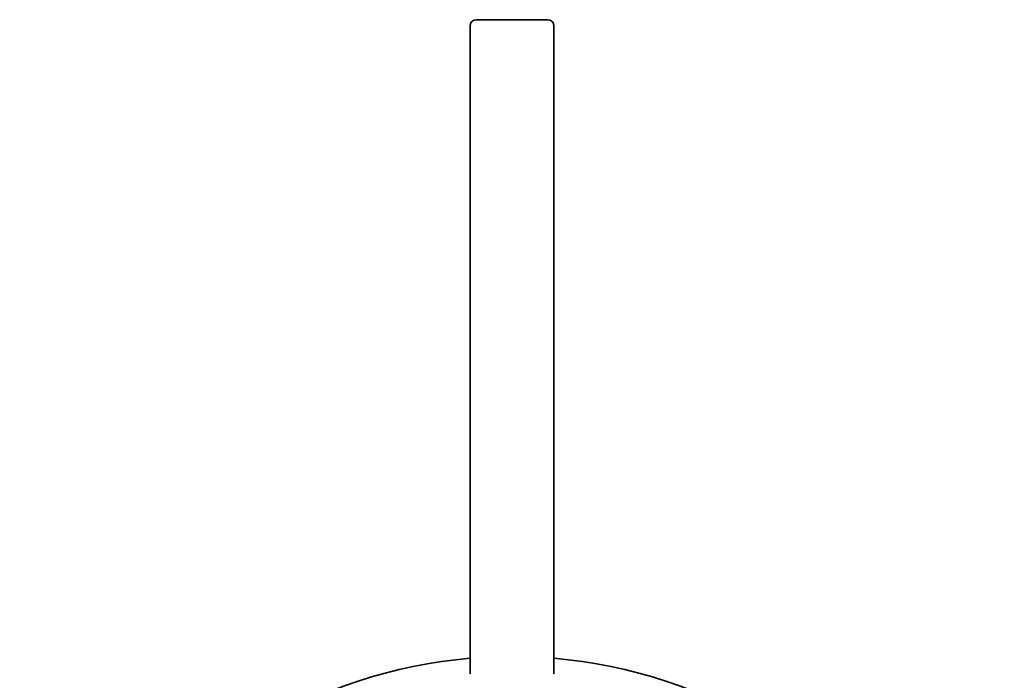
# Model space of a CAD drawing. Header units: millimetres. Extents: x 8 to 602, y 12 to 422.
# Tile 5 of 15: x 291 to 338, y 191 to 223. Entities that reach past the tile are written whole.
import ezdxf

# ---------------------------------------------------------------- set-up
doc = ezdxf.new("R2010")
doc.units = ezdxf.units.MM

msp = doc.modelspace()

# ---------------------------------------------------------------- linework, layer by layer
at = {"color": 7, "linetype": 'Continuous', "lineweight": 35}
for p, q in [((312.5, 222.692), (312.5, 213.805)), ((316.5, 213.805), (316.5, 222.692)), ((312.5, 213.805), (312.5, 206.196)), ((316.5, 206.196), (316.5, 213.805)), ((312.5, 206.196), (312.5, 191.75)), ((316.5, 191.75), (316.5, 206.196))]:
    msp.add_line(p, q, dxfattribs=at)
for centre, radius, start, end in [((312.8, 222.692), 0.3, 90, 180), ((316.2, 222.692), 0.3, 0, 90), ((314.5, 169.091), 23.495, 94.8832, 200.9159), ((314.5, 169.091), 23.495, 339.0802, 85.1168)]:
    msp.add_arc(centre, radius, start, end, dxfattribs=at)
for points, knots in [([(314.5, 222.992), (314.46, 222.992), (314.38, 222.992), (314.261, 222.992), (314.167, 222.992), (314.098, 222.992), (314.053, 222.992), (314.008, 222.992), (313.963, 222.992), (313.918, 222.992), (313.853, 222.992), (313.767, 222.992), (313.664, 222.992), (313.566, 222.992), (313.472, 222.992), (313.382, 222.992), (313.297, 222.992), (313.218, 222.992), (313.144, 222.992), (313.089, 222.992), (313.048, 222.992), (313.019, 222.992), (312.991, 222.992), (312.966, 222.992), (312.941, 222.992), (312.913, 222.992), (312.882, 222.992), (312.852, 222.992), (312.829, 222.992), (312.812, 222.992), (312.802, 222.992), (312.801, 222.992), (312.8, 222.992)], [0, 0, 0, 0, 0.0450361, 0.08971, 0.1342449, 0.151755, 0.169292, 0.1868695, 0.204501, 0.2221998, 0.2399792, 0.2835986, 0.3268337, 0.3698865, 0.4129617, 0.4562637, 0.4999935, 0.543613, 0.5868481, 0.629901, 0.6514262, 0.6729826, 0.6945957, 0.7162909, 0.7380931, 0.7600269, 0.8002336, 0.8401432, 0.8799145, 0.919708, 0.9596838, 1, 1, 1, 1]), ([(316.2, 222.992), (316.199, 222.992), (316.198, 222.992), (316.185, 222.992), (316.168, 222.992), (316.152, 222.992), (316.141, 222.992), (316.128, 222.992), (316.113, 222.992), (316.098, 222.992), (316.073, 222.992), (316.036, 222.992), (315.982, 222.992), (315.922, 222.992), (315.856, 222.992), (315.783, 222.992), (315.703, 222.992), (315.618, 222.992), (315.529, 222.992), (315.45, 222.992), (315.385, 222.992), (315.336, 222.992), (315.285, 222.992), (315.233, 222.992), (315.18, 222.992), (315.111, 222.992), (315.025, 222.992), (314.923, 222.992), (314.819, 222.992), (314.714, 222.992), (314.607, 222.992), (314.536, 222.992), (314.5, 222.992)], [0, 0, 0, 0, 0.045006, 0.089664, 0.134196, 0.151709, 0.169251, 0.186836, 0.204477, 0.222187, 0.23998, 0.2836, 0.326834, 0.369887, 0.412962, 0.456264, 0.499994, 0.543613, 0.586848, 0.6299, 0.651425, 0.672982, 0.694595, 0.71629, 0.738092, 0.760026, 0.800261, 0.840187, 0.879964, 0.919752, 0.959711, 1, 1, 1, 1])]:
    msp.add_open_spline(points, degree=3, knots=knots, dxfattribs=at)

doc.saveas('drawing.dxf')
